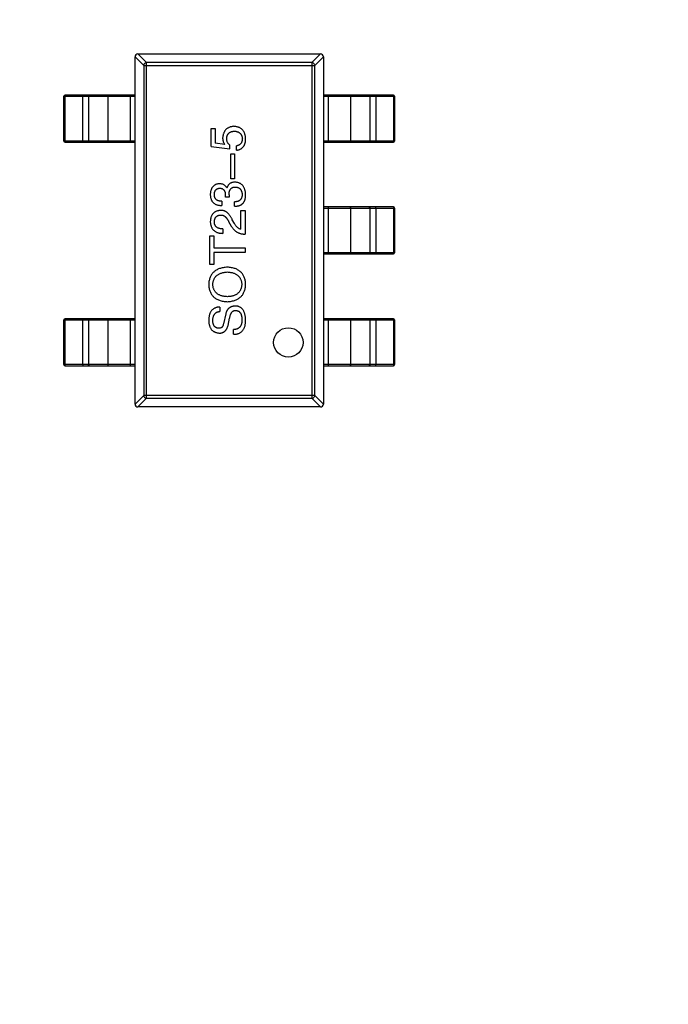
# Model space of a CAD drawing. Header units: inches. Extents: x -39 to 331, y -154 to 45.
# Tile 13 of 120: x 51.59 to 57.1, y -84.02 to -75.66. Entities that reach past the tile are written whole.
import ezdxf

# ---------------------------------------------------------------- set-up
doc = ezdxf.new("R2010")
doc.units = ezdxf.units.IN
doc.header["$LTSCALE"] = 1.21
doc.header["$MEASUREMENT"] = 0
doc.header["$PDMODE"] = 3
doc.header["$PDSIZE"] = 0.3125
doc.layers.get('0').update_dxf_attribs({"linetype": 'CONTINUOUS'})
doc.layers.get('Defpoints').update_dxf_attribs({"linetype": 'CONTINUOUS'})
doc.layers.add('DIM', color=3, linetype='CONTINUOUS')
doc.styles.get("Standard").update_dxf_attribs({"font": 'txt', "width": 0.8})
doc.dimstyles.get("Standard").update_dxf_attribs({"dimtxt": 0.15625, "dimasz": 0.1875, "dimexe": 0.125, "dimexo": 0.0625, "dimgap": 0.09, "dimtad": 0, "dimtih": 1, "dimtoh": 1, "dimzin": 4, "dimdsep": 46, "dimtxsty": 'Standard', "dimblk": '_FILLED', "dimblk1": '_FILLED', "dimblk2": '_FILLED', "dimcen": 0.09, "dimazin": 1, "dimtp": 0.01, "dimtm": 0.01, "dimtfac": 1, "dimtofl": 0, "dimtmove": 0, "dimatfit": 3, "dimldrblk": '_FILLED', "dimfxl": 1, "dimtolj": 1, "dimtzin": 4, "dimarcsym": 0})

# ---------------------------------------------------------------- blocks, each defined once
blk = doc.blocks.new('_FILLED')
at = {"color": 0, "linetype": 'ByBlock'}
blk.add_solid([(0, 0), (-1, 0.1667), (-1, -0.1667)], dxfattribs=at)
blk = doc.blocks.new('*D11')
at = {"layer": 'Defpoints', "color": 0}
for p in [(51.0114, -70.7344), (92.0588, -70.733), (92.0588, -99.9064)]:
    blk.add_point(p, dxfattribs=at)
at = {"layer": 'DIM', "color": 0, "lineweight": -2}
for p, q in [((51.0114, -70.7969), (51.0114, -100.0314)), ((92.0588, -70.7955), (92.0588, -100.0314)), ((52.5114, -99.9064), (68.6451, -99.9064)), ((90.5588, -99.9064), (74.4251, -99.9064))]:
    blk.add_line(p, q, dxfattribs=at)
at = {"layer": 'DIM', "color": 0, "lineweight": -2, "xscale": 1.5, "yscale": 1.5, "zscale": 1.5, "rotation": 180}
blk.add_blockref('_FILLED', (51.0114, -99.9064), dxfattribs=at)
at = {"layer": 'DIM', "color": 0, "lineweight": -2, "xscale": 1.5, "yscale": 1.5, "zscale": 1.5}
blk.add_blockref('_FILLED', (92.0588, -99.9064), dxfattribs=at)
at = {"layer": 'DIM', "color": 0, "insert": (71.5351, -99.9064), "char_height": 2, "attachment_point": 5}
blk.add_mtext('\\A1;41.05', dxfattribs=at)

msp = doc.modelspace()

# ---------------------------------------------------------------- linework, layer by layer
at = {"color": 6, "linetype": 'Continuous'}
for p, q in [((52.6679, -76.0223), (52.594, -75.9485)), ((52.5945, -75.9485), (54.1445, -75.9485)), ((54.145, -75.9485), (54.0711, -76.0223)), ((52.5695, -75.973), (52.6433, -76.0468)), ((52.5695, -78.9235), (52.5695, -75.9735)), ((52.6433, -76.0468), (52.6433, -78.8501)), ((52.6433, -76.0468), (54.0957, -76.0468)), ((52.6679, -78.8747), (52.6679, -76.0223)), ((54.0711, -76.0223), (52.6679, -76.0223)), ((54.0711, -76.0223), (54.0711, -78.8747)), ((54.0957, -76.0468), (54.1695, -75.973)), ((54.0957, -78.8501), (54.0957, -76.0468)), ((54.1695, -75.9735), (54.1695, -78.9235)), ((51.9756, -76.3085), (51.9761, -76.2985)), ((52.5695, -76.2985), (51.9761, -76.2985)), ((52.1255, -76.2985), (52.125, -76.3085)), ((52.5305, -76.6985), (52.5305, -76.2985)), ((54.7629, -76.2985), (54.1695, -76.2985)), ((54.2085, -76.2985), (54.2085, -76.6985)), ((54.614, -76.3085), (54.6134, -76.2985)), ((54.7629, -76.2985), (54.7634, -76.3085)), ((51.9661, -76.6885), (51.9661, -76.3085)), ((51.9661, -76.3085), (52.5695, -76.3085)), ((51.9756, -76.6885), (51.9756, -76.3085)), ((52.125, -76.6885), (52.125, -76.3085)), ((52.1738, -76.3085), (52.1738, -76.6885)), ((52.3379, -76.3085), (52.3379, -76.6885)), ((54.1695, -76.3085), (54.7729, -76.3085)), ((54.4011, -76.6885), (54.4011, -76.3085)), ((54.5652, -76.6885), (54.5652, -76.3085)), ((54.614, -76.3085), (54.614, -76.6885)), ((54.7634, -76.3085), (54.7634, -76.6885)), ((54.7729, -76.3085), (54.7729, -76.6885)), ((53.2151, -76.7342), (53.2151, -76.5817)), ((53.2151, -76.5817), (53.2511, -76.5817)), ((53.2511, -76.5817), (53.2511, -76.7063)), ((52.5695, -76.6885), (51.9661, -76.6885)), ((51.9761, -76.6985), (51.9756, -76.6885)), ((51.9761, -76.6985), (52.5695, -76.6985)), ((52.125, -76.6885), (52.1255, -76.6985)), ((53.3315, -76.7178), (53.2511, -76.7063)), ((53.3741, -76.7555), (53.3757, -76.7244)), ((54.7729, -76.6885), (54.1695, -76.6885)), ((54.1695, -76.6985), (54.7629, -76.6985)), ((54.6134, -76.6985), (54.614, -76.6885)), ((54.7634, -76.6885), (54.7629, -76.6985)), ((53.2151, -76.7342), (53.3741, -76.7555)), ((53.3823, -77.0085), (53.3823, -76.797)), ((53.3823, -76.797), (53.4134, -76.797)), ((53.4134, -76.797), (53.4134, -77.0085)), ((53.4298, -76.767), (53.4298, -76.7293)), ((53.4134, -77.0085), (53.3823, -77.0085)), ((53.3479, -77.0876), (53.3495, -77.0876)), ((53.3052, -77.2007), (53.3052, -77.2368)), ((53.3364, -77.1646), (53.3364, -77.1449)), ((53.3675, -77.1646), (53.3364, -77.1646)), ((53.3675, -77.1466), (53.3675, -77.1646)), ((53.4134, -77.2433), (53.4134, -77.2056)), ((53.4692, -77.4388), (53.4692, -77.2781)), ((53.4692, -77.2781), (53.5036, -77.2781)), ((53.5036, -77.2781), (53.5036, -77.4797)), ((54.7629, -77.2485), (54.1695, -77.2485)), ((54.1695, -77.2585), (54.7729, -77.2585)), ((54.2085, -77.2485), (54.2085, -77.6485)), ((54.4011, -77.6385), (54.4011, -77.2585)), ((54.5652, -77.6385), (54.5652, -77.2585)), ((54.614, -77.2585), (54.6134, -77.2485)), ((54.614, -77.2585), (54.614, -77.6385)), ((54.7629, -77.2485), (54.7634, -77.2585)), ((54.7634, -77.2585), (54.7634, -77.6385)), ((54.7729, -77.2585), (54.7729, -77.6385)), ((53.3643, -77.3715), (53.3872, -77.4109)), ((53.4134, -77.3896), (53.3954, -77.3584)), ((53.3151, -77.4355), (53.3151, -77.4732)), ((53.2036, -77.7372), (53.2036, -77.4946)), ((53.2036, -77.4946), (53.238, -77.4946)), ((53.238, -77.4946), (53.238, -77.5963)), ((53.238, -77.5963), (53.5036, -77.5963)), ((53.238, -77.6356), (53.238, -77.7372)), ((53.5036, -77.6356), (53.238, -77.6356)), ((53.5036, -77.5963), (53.5036, -77.6356)), ((54.7729, -77.6385), (54.1695, -77.6385)), ((54.6134, -77.6485), (54.614, -77.6385)), ((54.7634, -77.6385), (54.7629, -77.6485)), ((54.1695, -77.6485), (54.7629, -77.6485)), ((53.238, -77.7372), (53.2036, -77.7372)), ((53.2905, -78.0992), (53.2905, -78.1369)), ((51.9661, -78.5885), (51.9661, -78.2085)), ((51.9661, -78.2085), (52.5695, -78.2085)), ((51.9756, -78.2085), (51.9761, -78.1985)), ((51.9756, -78.5885), (51.9756, -78.2085)), ((52.5695, -78.1985), (51.9761, -78.1985)), ((52.1255, -78.1985), (52.125, -78.2085)), ((52.125, -78.5885), (52.125, -78.2085)), ((52.1738, -78.2085), (52.1738, -78.5885)), ((52.3379, -78.2085), (52.3379, -78.5885)), ((52.5305, -78.5985), (52.5305, -78.1985)), ((53.3397, -78.1582), (53.32, -78.2434)), ((53.3593, -78.2565), (53.3725, -78.1943)), ((54.7629, -78.1985), (54.1695, -78.1985)), ((54.1695, -78.2085), (54.7729, -78.2085)), ((54.2085, -78.1985), (54.2085, -78.5985)), ((54.4011, -78.5885), (54.4011, -78.2085)), ((54.5652, -78.5885), (54.5652, -78.2085)), ((54.614, -78.2085), (54.6134, -78.1985)), ((54.614, -78.2085), (54.614, -78.5885)), ((54.7629, -78.1985), (54.7634, -78.2085)), ((54.7634, -78.2085), (54.7634, -78.5885)), ((54.7729, -78.2085), (54.7729, -78.5885)), ((53.4069, -78.3303), (53.4069, -78.291)), ((52.5695, -78.5885), (51.9661, -78.5885)), ((51.9761, -78.5985), (51.9756, -78.5885)), ((51.9761, -78.5985), (52.5695, -78.5985)), ((52.125, -78.5885), (52.1255, -78.5985)), ((54.7729, -78.5885), (54.1695, -78.5885)), ((54.1695, -78.5985), (54.7629, -78.5985)), ((54.6134, -78.5985), (54.614, -78.5885)), ((54.7634, -78.5885), (54.7629, -78.5985)), ((52.6433, -78.8501), (52.5695, -78.9239)), ((52.594, -78.9485), (52.6679, -78.8747)), ((54.0957, -78.8501), (52.6433, -78.8501)), ((52.6679, -78.8747), (54.0711, -78.8747)), ((54.0711, -78.8747), (54.145, -78.9485)), ((54.1695, -78.9239), (54.0957, -78.8501)), ((54.1445, -78.9485), (52.5945, -78.9485))]:
    msp.add_line(p, q, dxfattribs=at)
msp.add_circle((53.8711, -78.4001), 0.125, dxfattribs=at)
for centre, radius, start, end in [((52.5945, -75.9735), 0.025, 90, 180), ((54.1445, -75.9735), 0.025, 0, 90), ((51.9761, -76.3085), 0.01, 90, 180), ((54.7629, -76.3085), 0.01, 0, 90), ((51.9761, -76.6885), 0.01, 180, 270), ((54.7629, -76.6885), 0.01, 270, 0), ((54.7629, -77.2585), 0.01, 0, 90), ((54.7629, -77.6385), 0.01, 270, 0), ((51.9761, -78.2085), 0.01, 90, 180), ((54.7629, -78.2085), 0.01, 0, 90), ((51.9761, -78.5885), 0.01, 180, 270), ((54.7629, -78.5885), 0.01, 270, 0), ((52.5945, -78.9235), 0.025, 180, 270), ((54.1445, -78.9235), 0.025, 270, 0)]:
    msp.add_arc(centre, radius, start, end, dxfattribs=at)
for points, knots in [([(52.6679, -76.0223), (52.6647, -76.0224), (52.6584, -76.0239), (52.6504, -76.0294), (52.6449, -76.0374), (52.6434, -76.0437), (52.6433, -76.0468)], [0, 0, 0, 0, 0.248875, 0.5, 0.751125, 1, 1, 1, 1]), ([(54.0957, -76.0468), (54.0956, -76.0437), (54.0941, -76.0374), (54.0886, -76.0294), (54.0806, -76.0239), (54.0743, -76.0224), (54.0711, -76.0223)], [0, 0, 0, 0, 0.248875, 0.5, 0.751125, 1, 1, 1, 1]), ([(52.1738, -76.3085), (52.1738, -76.3072), (52.1743, -76.3046), (52.1764, -76.3013), (52.1795, -76.299), (52.182, -76.2985), (52.1832, -76.2985)], [0, 0, 0, 0, 0.257168, 0.51015, 0.757191, 1, 1, 1, 1]), ([(52.3473, -76.2985), (52.3461, -76.2985), (52.3436, -76.299), (52.3404, -76.3013), (52.3384, -76.3046), (52.3379, -76.3072), (52.3379, -76.3085)], [0, 0, 0, 0, 0.242809, 0.48985, 0.742832, 1, 1, 1, 1]), ([(54.4011, -76.3085), (54.4011, -76.3072), (54.4006, -76.3046), (54.3986, -76.3013), (54.3954, -76.299), (54.3929, -76.2985), (54.3917, -76.2985)], [0, 0, 0, 0, 0.257168, 0.51015, 0.757191, 1, 1, 1, 1]), ([(54.5558, -76.2985), (54.557, -76.2985), (54.5595, -76.299), (54.5626, -76.3013), (54.5647, -76.3046), (54.5652, -76.3072), (54.5652, -76.3085)], [0, 0, 0, 0, 0.242809, 0.48985, 0.742832, 1, 1, 1, 1]), ([(53.4085, -76.5637), (53.405, -76.564), (53.3981, -76.5647), (53.3881, -76.5665), (53.3788, -76.569), (53.37, -76.5721), (53.3619, -76.576), (53.3544, -76.5804), (53.3475, -76.5856), (53.3412, -76.5915), (53.3355, -76.598), (53.3304, -76.6052), (53.3261, -76.6131), (53.3222, -76.6216), (53.3191, -76.6308), (53.3166, -76.6406), (53.3146, -76.6511), (53.3138, -76.6583), (53.3134, -76.6621)], [0, 0, 0, 0, 0.070056, 0.136784, 0.200181, 0.261459, 0.320361, 0.377607, 0.434201, 0.490556, 0.547297, 0.604711, 0.66384, 0.725285, 0.788826, 0.855809, 0.925831, 1, 1, 1, 1]), ([(53.3479, -76.6686), (53.3481, -76.6662), (53.3484, -76.6614), (53.3495, -76.6545), (53.351, -76.648), (53.3531, -76.642), (53.3556, -76.6364), (53.3585, -76.6312), (53.3619, -76.6265), (53.3658, -76.6222), (53.3702, -76.6184), (53.375, -76.6151), (53.3803, -76.6122), (53.386, -76.6098), (53.3922, -76.6078), (53.3989, -76.6063), (53.406, -76.6052), (53.4109, -76.6049), (53.4134, -76.6047)], [0, 0, 0, 0, 0.071832, 0.140066, 0.204455, 0.266341, 0.32589, 0.383089, 0.439379, 0.495454, 0.551183, 0.608094, 0.666555, 0.726952, 0.789772, 0.856464, 0.926451, 1, 1, 1, 1]), ([(53.5085, -76.6719), (53.5084, -76.6678), (53.5081, -76.6598), (53.5067, -76.6482), (53.5047, -76.6373), (53.5018, -76.6271), (53.4983, -76.6177), (53.4939, -76.609), (53.4887, -76.6011), (53.4829, -76.5939), (53.4762, -76.5875), (53.4687, -76.5818), (53.4605, -76.5769), (53.4516, -76.5727), (53.4419, -76.5694), (53.4314, -76.5666), (53.4202, -76.5648), (53.4125, -76.5641), (53.4085, -76.5637)], [0, 0, 0, 0, 0.074337, 0.144658, 0.211298, 0.274399, 0.334717, 0.392948, 0.449757, 0.505394, 0.56075, 0.616858, 0.674126, 0.733366, 0.795021, 0.859694, 0.927941, 1, 1, 1, 1]), ([(53.4134, -76.6047), (53.416, -76.6049), (53.4209, -76.6054), (53.428, -76.6066), (53.4347, -76.6082), (53.4409, -76.6102), (53.4467, -76.6126), (53.4521, -76.6154), (53.457, -76.6186), (53.4615, -76.6222), (53.4654, -76.6263), (53.469, -76.6306), (53.4721, -76.6354), (53.4747, -76.6407), (53.4769, -76.6463), (53.4786, -76.6523), (53.4799, -76.6587), (53.4804, -76.6631), (53.4807, -76.6654)], [0, 0, 0, 0, 0.076076, 0.147929, 0.216494, 0.28139, 0.343555, 0.403665, 0.461756, 0.518574, 0.57465, 0.630617, 0.687539, 0.745203, 0.805007, 0.867454, 0.932274, 1, 1, 1, 1]), ([(52.1832, -76.6985), (52.182, -76.6985), (52.1795, -76.6979), (52.1764, -76.6957), (52.1743, -76.6924), (52.1738, -76.6898), (52.1738, -76.6885)], [0, 0, 0, 0, 0.242809, 0.48985, 0.742832, 1, 1, 1, 1]), ([(52.3379, -76.6885), (52.3379, -76.6898), (52.3384, -76.6924), (52.3404, -76.6957), (52.3436, -76.6979), (52.3461, -76.6985), (52.3473, -76.6985)], [0, 0, 0, 0, 0.257168, 0.51015, 0.757191, 1, 1, 1, 1]), ([(53.3134, -76.6621), (53.3135, -76.6646), (53.3136, -76.6697), (53.3145, -76.6772), (53.3159, -76.6845), (53.3178, -76.6916), (53.3204, -76.6985), (53.3235, -76.7052), (53.3271, -76.7117), (53.33, -76.7157), (53.3315, -76.7178)], [0, 0, 0, 0, 0.129488, 0.255609, 0.38009, 0.502685, 0.625504, 0.749031, 0.873124, 1, 1, 1, 1]), ([(53.3757, -76.7244), (53.3735, -76.7226), (53.3691, -76.7191), (53.3635, -76.713), (53.3586, -76.7067), (53.3547, -76.6998), (53.3516, -76.6926), (53.3495, -76.685), (53.3481, -76.6769), (53.3479, -76.6714), (53.3479, -76.6686)], [0, 0, 0, 0, 0.132471, 0.259199, 0.382453, 0.502638, 0.622849, 0.744865, 0.870389, 1, 1, 1, 1]), ([(53.4807, -76.6654), (53.4806, -76.6677), (53.4806, -76.6722), (53.4799, -76.6788), (53.479, -76.685), (53.4776, -76.6908), (53.4758, -76.6962), (53.4736, -76.7012), (53.471, -76.7059), (53.4681, -76.7101), (53.4646, -76.7139), (53.4608, -76.7173), (53.4566, -76.7203), (53.452, -76.723), (53.447, -76.7251), (53.4417, -76.727), (53.4359, -76.7284), (53.4319, -76.729), (53.4298, -76.7293)], [0, 0, 0, 0, 0.076648, 0.148913, 0.217705, 0.28283, 0.345406, 0.405074, 0.462929, 0.519315, 0.57498, 0.630645, 0.68742, 0.745021, 0.804689, 0.866635, 0.93176, 1, 1, 1, 1]), ([(53.4298, -76.767), (53.433, -76.7666), (53.439, -76.7658), (53.4478, -76.7639), (53.456, -76.7613), (53.4636, -76.7581), (53.4707, -76.7544), (53.477, -76.7498), (53.483, -76.7449), (53.4881, -76.7391), (53.4928, -76.7329), (53.4968, -76.726), (53.5003, -76.7185), (53.5031, -76.7103), (53.5054, -76.7016), (53.5071, -76.6922), (53.5082, -76.6823), (53.5084, -76.6754), (53.5085, -76.6719)], [0, 0, 0, 0, 0.068545, 0.133544, 0.19542, 0.255245, 0.312812, 0.36916, 0.424791, 0.480307, 0.536971, 0.594633, 0.654367, 0.716937, 0.782022, 0.850991, 0.92325, 1, 1, 1, 1]), ([(54.3917, -76.6985), (54.3929, -76.6985), (54.3954, -76.6979), (54.3986, -76.6957), (54.4006, -76.6924), (54.4011, -76.6898), (54.4011, -76.6885)], [0, 0, 0, 0, 0.242809, 0.48985, 0.742832, 1, 1, 1, 1]), ([(54.5652, -76.6885), (54.5652, -76.6898), (54.5647, -76.6924), (54.5626, -76.6957), (54.5595, -76.6979), (54.557, -76.6985), (54.5558, -76.6985)], [0, 0, 0, 0, 0.257168, 0.51015, 0.757191, 1, 1, 1, 1]), ([(53.2856, -77.0515), (53.2826, -77.0518), (53.2768, -77.0522), (53.2683, -77.0539), (53.2604, -77.056), (53.2531, -77.0588), (53.2463, -77.0623), (53.2401, -77.0664), (53.2344, -77.0711), (53.2293, -77.0765), (53.2247, -77.0824), (53.2208, -77.0891), (53.2173, -77.0963), (53.2145, -77.1042), (53.212, -77.1127), (53.2104, -77.1218), (53.209, -77.1315), (53.2087, -77.1382), (53.2085, -77.1417)], [0, 0, 0, 0, 0.067521, 0.132139, 0.193339, 0.252064, 0.309083, 0.364848, 0.420021, 0.475612, 0.532002, 0.589602, 0.649896, 0.712634, 0.778603, 0.848416, 0.922155, 1, 1, 1, 1]), ([(53.3479, -77.0876), (53.3464, -77.0847), (53.3436, -77.0791), (53.3381, -77.0717), (53.3316, -77.0654), (53.3242, -77.0602), (53.3158, -77.0563), (53.3065, -77.0535), (53.2963, -77.0518), (53.2892, -77.0516), (53.2856, -77.0515)], [0, 0, 0, 0, 0.125227, 0.244792, 0.361427, 0.478215, 0.59667, 0.722058, 0.856314, 1, 1, 1, 1]), ([(53.4167, -77.0384), (53.4146, -77.0384), (53.4104, -77.0385), (53.4043, -77.0391), (53.3984, -77.04), (53.3929, -77.0414), (53.3876, -77.0431), (53.3827, -77.0452), (53.378, -77.0477), (53.3736, -77.0506), (53.3696, -77.0539), (53.3658, -77.0576), (53.3624, -77.0616), (53.3591, -77.0661), (53.3563, -77.0709), (53.3536, -77.0761), (53.3514, -77.0817), (53.3502, -77.0856), (53.3495, -77.0876)], [0, 0, 0, 0, 0.071215, 0.138707, 0.20396, 0.266995, 0.327734, 0.387609, 0.445602, 0.503345, 0.561136, 0.618597, 0.677672, 0.738255, 0.799989, 0.863961, 0.930555, 1, 1, 1, 1]), ([(53.5085, -77.1449), (53.5083, -77.1408), (53.508, -77.1328), (53.5066, -77.1212), (53.5044, -77.1104), (53.5017, -77.1003), (53.4984, -77.0909), (53.4942, -77.0824), (53.4895, -77.0745), (53.4841, -77.0674), (53.478, -77.0611), (53.4712, -77.0555), (53.4637, -77.0507), (53.4556, -77.0467), (53.4468, -77.0434), (53.4374, -77.041), (53.4273, -77.0392), (53.4203, -77.0387), (53.4167, -77.0384)], [0, 0, 0, 0, 0.078078, 0.151942, 0.221594, 0.28726, 0.350176, 0.409768, 0.467648, 0.523784, 0.578904, 0.634014, 0.689819, 0.746826, 0.805875, 0.867063, 0.931764, 1, 1, 1, 1]), ([(53.2085, -77.1417), (53.2086, -77.1454), (53.2089, -77.1528), (53.2103, -77.1634), (53.2122, -77.1734), (53.215, -77.1826), (53.2185, -77.1911), (53.2227, -77.1989), (53.2277, -77.206), (53.2334, -77.2123), (53.2398, -77.2179), (53.2471, -77.2228), (53.255, -77.2269), (53.2636, -77.2304), (53.273, -77.2331), (53.2831, -77.2351), (53.2939, -77.2364), (53.3014, -77.2366), (53.3052, -77.2368)], [0, 0, 0, 0, 0.073232, 0.142595, 0.207997, 0.270074, 0.329156, 0.386529, 0.441846, 0.496976, 0.551877, 0.607941, 0.665637, 0.725446, 0.788542, 0.855101, 0.925196, 1, 1, 1, 1]), ([(53.2429, -77.1433), (53.243, -77.1412), (53.2432, -77.1372), (53.244, -77.1314), (53.245, -77.126), (53.2463, -77.1209), (53.248, -77.1162), (53.2501, -77.1119), (53.2524, -77.1079), (53.2552, -77.1043), (53.2582, -77.1011), (53.2616, -77.0983), (53.2653, -77.0958), (53.2694, -77.0937), (53.2738, -77.092), (53.2785, -77.0907), (53.2836, -77.0897), (53.2871, -77.0894), (53.2889, -77.0892)], [0, 0, 0, 0, 0.078051, 0.151197, 0.220412, 0.286742, 0.34933, 0.409464, 0.467368, 0.52298, 0.578639, 0.633998, 0.690142, 0.746855, 0.805868, 0.867776, 0.932345, 1, 1, 1, 1]), ([(53.2889, -77.0892), (53.2907, -77.0893), (53.2943, -77.0895), (53.2996, -77.0903), (53.3045, -77.0915), (53.309, -77.0932), (53.3132, -77.0952), (53.3171, -77.0978), (53.3206, -77.1006), (53.3238, -77.1039), (53.3266, -77.1077), (53.329, -77.1118), (53.3312, -77.1163), (53.3329, -77.1212), (53.3343, -77.1266), (53.3354, -77.1323), (53.3361, -77.1385), (53.3363, -77.1428), (53.3364, -77.1449)], [0, 0, 0, 0, 0.067741, 0.131599, 0.192143, 0.249977, 0.306453, 0.361639, 0.416449, 0.471489, 0.527582, 0.584873, 0.644974, 0.70814, 0.77492, 0.845909, 0.920585, 1, 1, 1, 1]), ([(53.3675, -77.1466), (53.3676, -77.1439), (53.3676, -77.1386), (53.3683, -77.131), (53.3693, -77.1239), (53.3708, -77.1173), (53.3727, -77.1112), (53.375, -77.1056), (53.3778, -77.1007), (53.381, -77.0962), (53.3846, -77.0922), (53.3886, -77.0888), (53.3931, -77.0858), (53.398, -77.0834), (53.4033, -77.0816), (53.409, -77.0803), (53.4152, -77.0795), (53.4194, -77.0794), (53.4216, -77.0794)], [0, 0, 0, 0, 0.082495, 0.159728, 0.232496, 0.300725, 0.365163, 0.425859, 0.483728, 0.538892, 0.592921, 0.646195, 0.699968, 0.754746, 0.811387, 0.870806, 0.933482, 1, 1, 1, 1]), ([(53.4216, -77.0794), (53.4238, -77.0795), (53.4281, -77.0799), (53.4343, -77.081), (53.4401, -77.0825), (53.4455, -77.0845), (53.4505, -77.0869), (53.4551, -77.0897), (53.4593, -77.0932), (53.4632, -77.0969), (53.4665, -77.1012), (53.4695, -77.1059), (53.4722, -77.111), (53.4743, -77.1167), (53.4761, -77.1227), (53.4775, -77.1292), (53.4785, -77.1361), (53.4788, -77.1409), (53.479, -77.1433)], [0, 0, 0, 0, 0.068514, 0.133941, 0.195994, 0.255362, 0.312994, 0.369441, 0.424687, 0.480522, 0.537148, 0.594801, 0.654411, 0.716817, 0.781981, 0.850498, 0.923306, 1, 1, 1, 1]), ([(53.3052, -77.2007), (53.3027, -77.2006), (53.2979, -77.2004), (53.2908, -77.1995), (53.2842, -77.1983), (53.2781, -77.1966), (53.2724, -77.1945), (53.2673, -77.1919), (53.2626, -77.189), (53.2585, -77.1856), (53.2547, -77.1818), (53.2516, -77.1775), (53.2489, -77.1729), (53.2467, -77.1678), (53.245, -77.1622), (53.2438, -77.1563), (53.2431, -77.1499), (53.243, -77.1456), (53.2429, -77.1433)], [0, 0, 0, 0, 0.078134, 0.15164, 0.221358, 0.286689, 0.348614, 0.407697, 0.464247, 0.520153, 0.574432, 0.629291, 0.684538, 0.742032, 0.801329, 0.863637, 0.930123, 1, 1, 1, 1]), ([(53.479, -77.1433), (53.479, -77.1458), (53.4789, -77.1505), (53.4781, -77.1574), (53.4768, -77.1639), (53.475, -77.1699), (53.4728, -77.1755), (53.4699, -77.1805), (53.4665, -77.1851), (53.4627, -77.1893), (53.4583, -77.193), (53.4534, -77.1962), (53.448, -77.199), (53.4421, -77.2012), (53.4356, -77.2031), (53.4287, -77.2044), (53.4212, -77.2053), (53.4161, -77.2055), (53.4134, -77.2056)], [0, 0, 0, 0, 0.071272, 0.13882, 0.201858, 0.262757, 0.320043, 0.376709, 0.431462, 0.486034, 0.541209, 0.597703, 0.65589, 0.717768, 0.782056, 0.850407, 0.92277, 1, 1, 1, 1]), ([(53.4134, -77.2433), (53.4161, -77.2432), (53.4213, -77.243), (53.429, -77.2424), (53.4363, -77.2413), (53.4433, -77.24), (53.4499, -77.2383), (53.4561, -77.2364), (53.462, -77.2341), (53.4675, -77.2315), (53.4727, -77.2286), (53.4775, -77.2254), (53.482, -77.2218), (53.486, -77.2179), (53.4898, -77.2137), (53.4931, -77.2091), (53.4962, -77.2042), (53.4979, -77.2008), (53.4987, -77.199)], [0, 0, 0, 0, 0.078937, 0.154495, 0.226898, 0.296844, 0.363348, 0.427781, 0.48946, 0.549586, 0.607902, 0.664733, 0.720805, 0.776157, 0.831175, 0.886736, 0.943094, 1, 1, 1, 1]), ([(53.4987, -77.199), (53.4995, -77.1973), (53.5011, -77.1938), (53.5031, -77.1882), (53.5048, -77.1821), (53.5061, -77.1756), (53.5072, -77.1686), (53.508, -77.1611), (53.5084, -77.1532), (53.5085, -77.1477), (53.5085, -77.1449)], [0, 0, 0, 0, 0.101955, 0.208983, 0.322698, 0.44339, 0.570851, 0.70629, 0.84885, 1, 1, 1, 1]), ([(53.297, -77.2781), (53.2937, -77.2784), (53.2871, -77.2789), (53.2775, -77.2805), (53.2685, -77.2827), (53.2602, -77.2856), (53.2525, -77.2892), (53.2453, -77.2934), (53.2389, -77.2983), (53.233, -77.3038), (53.2278, -77.31), (53.2231, -77.3169), (53.2191, -77.3244), (53.2157, -77.3326), (53.213, -77.3414), (53.2108, -77.3509), (53.2093, -77.361), (53.2088, -77.368), (53.2085, -77.3715)], [0, 0, 0, 0, 0.070688, 0.137741, 0.201612, 0.262778, 0.321223, 0.378455, 0.434411, 0.490146, 0.546362, 0.603392, 0.662208, 0.723401, 0.787372, 0.85442, 0.925153, 1, 1, 1, 1]), ([(53.3954, -77.3584), (53.3938, -77.355), (53.3908, -77.3484), (53.3858, -77.339), (53.3806, -77.3302), (53.3753, -77.3221), (53.3698, -77.3147), (53.3641, -77.3079), (53.3582, -77.3019), (53.3521, -77.2966), (53.3459, -77.2918), (53.3394, -77.2878), (53.3328, -77.2845), (53.326, -77.2817), (53.319, -77.2798), (53.3118, -77.2785), (53.3045, -77.2779), (53.2995, -77.278), (53.297, -77.2781)], [0, 0, 0, 0, 0.082731, 0.161257, 0.236138, 0.307554, 0.375712, 0.440848, 0.502916, 0.562567, 0.619798, 0.675716, 0.73039, 0.78386, 0.837315, 0.890547, 0.944917, 1, 1, 1, 1]), ([(54.4011, -77.2585), (54.4011, -77.2572), (54.4006, -77.2546), (54.3986, -77.2513), (54.3954, -77.249), (54.3929, -77.2485), (54.3917, -77.2485)], [0, 0, 0, 0, 0.257168, 0.51015, 0.757191, 1, 1, 1, 1]), ([(54.5558, -77.2485), (54.557, -77.2485), (54.5595, -77.249), (54.5626, -77.2513), (54.5647, -77.2546), (54.5652, -77.2572), (54.5652, -77.2585)], [0, 0, 0, 0, 0.242809, 0.48985, 0.742832, 1, 1, 1, 1]), ([(53.2085, -77.3715), (53.2087, -77.3756), (53.2091, -77.3834), (53.2107, -77.3948), (53.213, -77.4055), (53.2162, -77.4153), (53.2202, -77.4244), (53.2249, -77.4327), (53.2303, -77.4403), (53.2367, -77.4471), (53.2438, -77.4531), (53.2517, -77.4583), (53.2603, -77.4628), (53.2698, -77.4664), (53.28, -77.4693), (53.291, -77.4714), (53.3028, -77.4727), (53.3109, -77.473), (53.3151, -77.4732)], [0, 0, 0, 0, 0.07282, 0.141057, 0.2062, 0.267672, 0.326735, 0.383519, 0.439188, 0.494454, 0.549628, 0.605958, 0.66397, 0.72402, 0.787502, 0.854127, 0.925065, 1, 1, 1, 1]), ([(53.2429, -77.3765), (53.2431, -77.3742), (53.2433, -77.3698), (53.244, -77.3634), (53.2452, -77.3575), (53.2467, -77.3519), (53.2487, -77.3468), (53.251, -77.342), (53.2537, -77.3377), (53.2568, -77.3337), (53.2603, -77.3303), (53.2642, -77.3272), (53.2684, -77.3245), (53.2731, -77.3222), (53.2781, -77.3205), (53.2835, -77.319), (53.2893, -77.318), (53.2934, -77.3176), (53.2954, -77.3174)], [0, 0, 0, 0, 0.076112, 0.148436, 0.216883, 0.281466, 0.34298, 0.402356, 0.459881, 0.51546, 0.571111, 0.62658, 0.683162, 0.741007, 0.801404, 0.863825, 0.930544, 1, 1, 1, 1]), ([(53.3151, -77.4355), (53.3122, -77.4354), (53.3065, -77.4352), (53.2983, -77.4343), (53.2907, -77.4331), (53.2836, -77.4313), (53.2771, -77.4291), (53.2712, -77.4266), (53.2658, -77.4235), (53.261, -77.42), (53.2567, -77.4161), (53.253, -77.4117), (53.2499, -77.4069), (53.2473, -77.4017), (53.2454, -77.396), (53.244, -77.3899), (53.2431, -77.3833), (53.243, -77.3788), (53.2429, -77.3765)], [0, 0, 0, 0, 0.082594, 0.15978, 0.232961, 0.301462, 0.365595, 0.426678, 0.484662, 0.540809, 0.595146, 0.648401, 0.702272, 0.757102, 0.813447, 0.872233, 0.934055, 1, 1, 1, 1]), ([(53.2954, -77.3174), (53.297, -77.3174), (53.3002, -77.3172), (53.3051, -77.3175), (53.3098, -77.3183), (53.3145, -77.3195), (53.3191, -77.3213), (53.3236, -77.3235), (53.328, -77.3261), (53.3324, -77.3294), (53.3367, -77.3329), (53.3409, -77.3371), (53.3449, -77.3417), (53.349, -77.3467), (53.3529, -77.3522), (53.3569, -77.3582), (53.3607, -77.3647), (53.363, -77.3692), (53.3643, -77.3715)], [0, 0, 0, 0, 0.052237, 0.103888, 0.155485, 0.207395, 0.259864, 0.31356, 0.369176, 0.4266, 0.486836, 0.550048, 0.61567, 0.685271, 0.75824, 0.834614, 0.915635, 1, 1, 1, 1]), ([(53.4692, -77.4388), (53.4666, -77.4382), (53.4613, -77.4372), (53.4538, -77.4339), (53.4465, -77.4296), (53.4394, -77.424), (53.4325, -77.4172), (53.4258, -77.4091), (53.4194, -77.3998), (53.4155, -77.3931), (53.4134, -77.3896)], [0, 0, 0, 0, 0.103034, 0.208166, 0.318255, 0.434664, 0.559728, 0.695394, 0.841708, 1, 1, 1, 1]), ([(53.3872, -77.4109), (53.3887, -77.4136), (53.3917, -77.419), (53.3968, -77.4266), (53.4022, -77.4338), (53.4079, -77.4404), (53.414, -77.4466), (53.4204, -77.4521), (53.4271, -77.4572), (53.4343, -77.4618), (53.4418, -77.4659), (53.4496, -77.4694), (53.4577, -77.4725), (53.4663, -77.4749), (53.4751, -77.4769), (53.4843, -77.4784), (53.4938, -77.4794), (53.5003, -77.4796), (53.5036, -77.4797)], [0, 0, 0, 0, 0.065828, 0.130094, 0.192451, 0.254037, 0.313974, 0.373757, 0.433048, 0.492243, 0.551902, 0.611758, 0.672678, 0.734814, 0.798569, 0.863693, 0.930488, 1, 1, 1, 1]), ([(54.3917, -77.6485), (54.3929, -77.6485), (54.3954, -77.6479), (54.3986, -77.6457), (54.4006, -77.6424), (54.4011, -77.6398), (54.4011, -77.6385)], [0, 0, 0, 0, 0.242809, 0.48985, 0.742832, 1, 1, 1, 1]), ([(54.5652, -77.6385), (54.5652, -77.6398), (54.5647, -77.6424), (54.5626, -77.6457), (54.5595, -77.6479), (54.557, -77.6485), (54.5558, -77.6485)], [0, 0, 0, 0, 0.257168, 0.51015, 0.757191, 1, 1, 1, 1]), ([(53.3544, -77.7604), (53.3482, -77.7609), (53.3361, -77.7618), (53.3185, -77.7646), (53.3021, -77.7682), (53.2869, -77.7729), (53.2728, -77.7785), (53.2599, -77.7852), (53.2481, -77.7929), (53.2375, -77.8015), (53.2281, -77.8112), (53.2198, -77.8219), (53.2128, -77.8335), (53.2069, -77.8462), (53.2022, -77.8598), (53.1987, -77.8744), (53.1963, -77.89), (53.1957, -77.9008), (53.1954, -77.9063)], [0, 0, 0, 0, 0.077567, 0.150676, 0.219857, 0.285465, 0.347921, 0.407823, 0.465422, 0.52175, 0.577087, 0.632521, 0.688224, 0.745558, 0.804966, 0.866649, 0.931596, 1, 1, 1, 1]), ([(53.2298, -77.9063), (53.2302, -77.9023), (53.2309, -77.8945), (53.2331, -77.8833), (53.236, -77.8727), (53.2399, -77.8628), (53.2446, -77.8537), (53.2503, -77.8453), (53.2568, -77.8376), (53.2642, -77.8307), (53.2724, -77.8244), (53.2816, -77.819), (53.2916, -77.8142), (53.3025, -77.8101), (53.3143, -77.8069), (53.3269, -77.8043), (53.3403, -77.8023), (53.3496, -77.8017), (53.3544, -77.8014)], [0, 0, 0, 0, 0.066185, 0.128757, 0.188826, 0.247016, 0.303201, 0.358331, 0.413554, 0.469092, 0.525618, 0.584057, 0.64487, 0.708721, 0.775674, 0.846303, 0.920903, 1, 1, 1, 1]), ([(53.5085, -77.9063), (53.5082, -77.9008), (53.5077, -77.89), (53.5053, -77.8744), (53.5019, -77.8598), (53.4973, -77.8462), (53.4916, -77.8335), (53.4848, -77.8219), (53.4768, -77.8112), (53.4677, -77.8016), (53.4574, -77.7929), (53.446, -77.7852), (53.4335, -77.7785), (53.4199, -77.7729), (53.4051, -77.7682), (53.3892, -77.7646), (53.3722, -77.7618), (53.3605, -77.7609), (53.3544, -77.7604)], [0, 0, 0, 0, 0.069543, 0.135551, 0.198218, 0.258467, 0.316451, 0.372703, 0.428457, 0.483848, 0.539952, 0.597251, 0.656588, 0.718448, 0.783219, 0.851581, 0.92366, 1, 1, 1, 1]), ([(53.3544, -77.8014), (53.3591, -77.8017), (53.3681, -77.8023), (53.3812, -77.8043), (53.3935, -77.8069), (53.4049, -77.8101), (53.4155, -77.8142), (53.4252, -77.819), (53.4342, -77.8244), (53.4422, -77.8307), (53.4494, -77.8376), (53.4557, -77.8453), (53.4612, -77.8537), (53.466, -77.8628), (53.4697, -77.8727), (53.4726, -77.8833), (53.4748, -77.8945), (53.4754, -77.9023), (53.4757, -77.9063)], [0, 0, 0, 0, 0.077942, 0.152007, 0.221727, 0.288073, 0.351, 0.411526, 0.469701, 0.526016, 0.581668, 0.637084, 0.692684, 0.749573, 0.808409, 0.869306, 0.932836, 1, 1, 1, 1]), ([(53.1954, -77.9063), (53.1957, -77.9119), (53.1962, -77.9229), (53.1984, -77.9388), (53.2017, -77.9538), (53.2063, -77.9677), (53.2121, -77.9805), (53.2191, -77.9924), (53.2272, -78.0033), (53.2367, -78.0131), (53.2473, -78.0218), (53.2591, -78.0295), (53.272, -78.0362), (53.2863, -78.0418), (53.3016, -78.0464), (53.3182, -78.0499), (53.3359, -78.0526), (53.3481, -78.0534), (53.3544, -78.0538)], [0, 0, 0, 0, 0.069152, 0.134813, 0.197211, 0.256568, 0.314021, 0.370015, 0.425333, 0.480469, 0.536197, 0.593559, 0.65308, 0.715045, 0.780396, 0.8495, 0.922535, 1, 1, 1, 1]), ([(53.3544, -78.0112), (53.3496, -78.0109), (53.3402, -78.0104), (53.3265, -78.0086), (53.3138, -78.0063), (53.3019, -78.003), (53.291, -77.999), (53.2809, -77.9944), (53.2717, -77.9889), (53.2633, -77.9827), (53.256, -77.9757), (53.2495, -77.968), (53.2439, -77.9595), (53.2393, -77.9503), (53.2355, -77.9404), (53.2327, -77.9297), (53.2307, -77.9182), (53.2301, -77.9103), (53.2298, -77.9063)], [0, 0, 0, 0, 0.079527, 0.154518, 0.225493, 0.292262, 0.355914, 0.416367, 0.47473, 0.531171, 0.586124, 0.640791, 0.696133, 0.751962, 0.809861, 0.870342, 0.93333, 1, 1, 1, 1]), ([(53.3544, -78.0538), (53.3605, -78.0533), (53.3722, -78.0524), (53.3892, -78.0496), (53.4051, -78.0459), (53.4199, -78.0412), (53.4335, -78.0355), (53.446, -78.0287), (53.4574, -78.021), (53.4677, -78.0122), (53.4768, -78.0024), (53.4848, -77.9917), (53.4916, -77.9798), (53.4973, -77.967), (53.5019, -77.9532), (53.5053, -77.9385), (53.5077, -77.9227), (53.5082, -77.9118), (53.5085, -77.9063)], [0, 0, 0, 0, 0.075921, 0.147605, 0.21565, 0.280144, 0.341762, 0.400894, 0.458022, 0.514147, 0.569605, 0.625256, 0.681857, 0.740217, 0.800617, 0.86368, 0.930079, 1, 1, 1, 1]), ([(53.4757, -77.9063), (53.4755, -77.9103), (53.4749, -77.9182), (53.4729, -77.9296), (53.4702, -77.9403), (53.4666, -77.9503), (53.4619, -77.9595), (53.4566, -77.968), (53.4502, -77.9757), (53.443, -77.9826), (53.435, -77.9889), (53.426, -77.9944), (53.4162, -77.999), (53.4055, -78.0031), (53.394, -78.0062), (53.3815, -78.0086), (53.3683, -78.0104), (53.3591, -78.0109), (53.3544, -78.0112)], [0, 0, 0, 0, 0.06765, 0.131591, 0.192902, 0.251442, 0.307964, 0.363592, 0.418442, 0.47374, 0.529963, 0.587768, 0.647917, 0.710953, 0.777434, 0.847168, 0.921622, 1, 1, 1, 1]), ([(53.2905, -78.0992), (53.2866, -78.0994), (53.2792, -78.0998), (53.2684, -78.1015), (53.2583, -78.1041), (53.2489, -78.1075), (53.2403, -78.1117), (53.2325, -78.1169), (53.2253, -78.123), (53.2189, -78.1298), (53.2134, -78.1376), (53.2085, -78.1462), (53.2045, -78.1557), (53.2012, -78.166), (53.1986, -78.1772), (53.1967, -78.1892), (53.1956, -78.2021), (53.1955, -78.211), (53.1954, -78.2156)], [0, 0, 0, 0, 0.067746, 0.131468, 0.192012, 0.249947, 0.305924, 0.360562, 0.415062, 0.46941, 0.524967, 0.582613, 0.642659, 0.706195, 0.77304, 0.844305, 0.919608, 1, 1, 1, 1]), ([(53.2298, -78.2123), (53.23, -78.2094), (53.2303, -78.2037), (53.2314, -78.1955), (53.2329, -78.1878), (53.2347, -78.1806), (53.237, -78.174), (53.2398, -78.1679), (53.243, -78.1624), (53.2465, -78.1573), (53.2506, -78.1528), (53.255, -78.149), (53.2598, -78.1455), (53.2652, -78.1427), (53.2709, -78.1404), (53.2771, -78.1386), (53.2836, -78.1374), (53.2882, -78.1371), (53.2905, -78.1369)], [0, 0, 0, 0, 0.080942, 0.15724, 0.229821, 0.297692, 0.36242, 0.423911, 0.482196, 0.539298, 0.594482, 0.64892, 0.70322, 0.758404, 0.815258, 0.874182, 0.93522, 1, 1, 1, 1]), ([(53.4216, -78.091), (53.419, -78.091), (53.4137, -78.0911), (53.4061, -78.0919), (53.3988, -78.0932), (53.392, -78.0951), (53.3855, -78.0974), (53.3794, -78.1003), (53.3736, -78.1037), (53.3683, -78.1077), (53.3633, -78.1122), (53.3587, -78.1172), (53.3546, -78.1227), (53.3508, -78.1288), (53.3474, -78.1354), (53.3444, -78.1425), (53.3418, -78.1502), (53.3404, -78.1555), (53.3397, -78.1582)], [0, 0, 0, 0, 0.069111, 0.134881, 0.198727, 0.259407, 0.319007, 0.377056, 0.434317, 0.491571, 0.548636, 0.606792, 0.666243, 0.727818, 0.791484, 0.858071, 0.927249, 1, 1, 1, 1]), ([(53.3725, -78.1943), (53.373, -78.1914), (53.3741, -78.1857), (53.376, -78.1776), (53.3782, -78.1701), (53.3807, -78.1632), (53.3832, -78.157), (53.3861, -78.1513), (53.3891, -78.1463), (53.3924, -78.1418), (53.3959, -78.138), (53.3996, -78.1348), (53.4036, -78.1322), (53.4078, -78.1302), (53.4122, -78.1289), (53.4168, -78.1281), (53.4216, -78.1281), (53.4249, -78.1285), (53.4266, -78.1287)], [0, 0, 0, 0, 0.0932, 0.181198, 0.26306, 0.339627, 0.41092, 0.477479, 0.538825, 0.596824, 0.650619, 0.702235, 0.751666, 0.79967, 0.847759, 0.896274, 0.946739, 1, 1, 1, 1]), ([(53.5085, -78.209), (53.5083, -78.2043), (53.5079, -78.1952), (53.5066, -78.182), (53.5046, -78.1696), (53.502, -78.1582), (53.4989, -78.1476), (53.4949, -78.138), (53.4906, -78.1291), (53.4853, -78.1213), (53.4796, -78.1143), (53.4732, -78.1082), (53.4661, -78.103), (53.4584, -78.0988), (53.4501, -78.0955), (53.4412, -78.0929), (53.4316, -78.0914), (53.425, -78.0911), (53.4216, -78.091)], [0, 0, 0, 0, 0.08539, 0.165926, 0.241159, 0.312046, 0.378904, 0.441563, 0.500906, 0.55769, 0.612, 0.665045, 0.717904, 0.770385, 0.824307, 0.880048, 0.938483, 1, 1, 1, 1]), ([(53.4266, -78.1287), (53.4285, -78.1288), (53.4324, -78.129), (53.438, -78.1302), (53.4433, -78.1319), (53.4482, -78.1342), (53.4528, -78.1371), (53.4569, -78.1407), (53.4606, -78.1449), (53.464, -78.1496), (53.467, -78.1549), (53.4696, -78.1609), (53.4718, -78.1675), (53.4738, -78.1746), (53.4751, -78.1824), (53.4763, -78.1907), (53.4771, -78.1997), (53.4773, -78.2058), (53.4774, -78.209)], [0, 0, 0, 0, 0.05617, 0.109836, 0.161504, 0.212099, 0.262487, 0.313111, 0.36568, 0.419737, 0.477556, 0.53817, 0.603387, 0.672532, 0.746929, 0.825941, 0.910245, 1, 1, 1, 1]), ([(52.1738, -78.2085), (52.1738, -78.2072), (52.1743, -78.2046), (52.1764, -78.2013), (52.1795, -78.199), (52.182, -78.1985), (52.1832, -78.1985)], [0, 0, 0, 0, 0.257168, 0.51015, 0.757191, 1, 1, 1, 1]), ([(52.3473, -78.1985), (52.3461, -78.1985), (52.3436, -78.199), (52.3404, -78.2013), (52.3384, -78.2046), (52.3379, -78.2072), (52.3379, -78.2085)], [0, 0, 0, 0, 0.242809, 0.48985, 0.742832, 1, 1, 1, 1]), ([(53.1954, -78.2156), (53.1956, -78.2196), (53.196, -78.2275), (53.1974, -78.2389), (53.1995, -78.2496), (53.2022, -78.2595), (53.2056, -78.2687), (53.2097, -78.2772), (53.2144, -78.2849), (53.2198, -78.2918), (53.226, -78.2981), (53.2327, -78.3036), (53.2402, -78.3083), (53.2483, -78.3123), (53.2571, -78.3155), (53.2665, -78.3179), (53.2766, -78.3197), (53.2836, -78.3202), (53.2872, -78.3205)], [0, 0, 0, 0, 0.077604, 0.150579, 0.220083, 0.285578, 0.347594, 0.407359, 0.464757, 0.520774, 0.5761, 0.631449, 0.687327, 0.744836, 0.804268, 0.865895, 0.931164, 1, 1, 1, 1]), ([(53.2823, -78.2795), (53.2802, -78.2795), (53.2762, -78.2794), (53.2704, -78.2786), (53.265, -78.2772), (53.26, -78.2754), (53.2553, -78.273), (53.251, -78.2701), (53.2472, -78.2666), (53.2436, -78.2627), (53.2406, -78.2582), (53.2378, -78.2532), (53.2355, -78.2476), (53.2336, -78.2416), (53.2321, -78.235), (53.2309, -78.2279), (53.2302, -78.2202), (53.23, -78.215), (53.2298, -78.2123)], [0, 0, 0, 0, 0.06343, 0.124222, 0.181144, 0.236526, 0.290131, 0.343393, 0.396288, 0.450954, 0.506479, 0.565175, 0.627059, 0.692946, 0.76251, 0.836996, 0.915797, 1, 1, 1, 1]), ([(53.4774, -78.209), (53.4773, -78.2122), (53.477, -78.2185), (53.476, -78.2277), (53.4746, -78.2362), (53.4725, -78.2441), (53.4699, -78.2514), (53.4668, -78.2582), (53.4632, -78.2643), (53.459, -78.2697), (53.4543, -78.2745), (53.4491, -78.2788), (53.4434, -78.2825), (53.4371, -78.2853), (53.4303, -78.2877), (53.4229, -78.2895), (53.4151, -78.2906), (53.4097, -78.2909), (53.4069, -78.291)], [0, 0, 0, 0, 0.079335, 0.15404, 0.224955, 0.291021, 0.353982, 0.414027, 0.47178, 0.527247, 0.581879, 0.636096, 0.691322, 0.747597, 0.806328, 0.867466, 0.932039, 1, 1, 1, 1]), ([(53.4823, -78.2992), (53.4844, -78.2968), (53.4887, -78.2921), (53.494, -78.2836), (53.4985, -78.274), (53.5022, -78.2633), (53.505, -78.2514), (53.5071, -78.2383), (53.5083, -78.224), (53.5084, -78.2141), (53.5085, -78.209)], [0, 0, 0, 0, 0.09804, 0.200818, 0.309803, 0.427378, 0.554601, 0.691373, 0.839613, 1, 1, 1, 1]), ([(54.4011, -78.2085), (54.4011, -78.2072), (54.4006, -78.2046), (54.3986, -78.2013), (54.3954, -78.199), (54.3929, -78.1985), (54.3917, -78.1985)], [0, 0, 0, 0, 0.257168, 0.51015, 0.757191, 1, 1, 1, 1]), ([(54.5558, -78.1985), (54.557, -78.1985), (54.5595, -78.199), (54.5626, -78.2013), (54.5647, -78.2046), (54.5652, -78.2072), (54.5652, -78.2085)], [0, 0, 0, 0, 0.242809, 0.48985, 0.742832, 1, 1, 1, 1]), ([(53.32, -78.2434), (53.3195, -78.2463), (53.3187, -78.2517), (53.3161, -78.2591), (53.3127, -78.2654), (53.3083, -78.2706), (53.303, -78.2746), (53.2969, -78.2775), (53.2899, -78.2792), (53.2849, -78.2794), (53.2823, -78.2795)], [0, 0, 0, 0, 0.148023, 0.281917, 0.403558, 0.517739, 0.629599, 0.744162, 0.865862, 1, 1, 1, 1]), ([(53.2872, -78.3205), (53.2894, -78.3204), (53.2937, -78.3203), (53.3001, -78.3196), (53.3062, -78.3183), (53.312, -78.3166), (53.3175, -78.3143), (53.3228, -78.3116), (53.3277, -78.3083), (53.3324, -78.3046), (53.3367, -78.3003), (53.3409, -78.2955), (53.3446, -78.2902), (53.3482, -78.2845), (53.3515, -78.2782), (53.3543, -78.2714), (53.3571, -78.2642), (53.3586, -78.2592), (53.3593, -78.2565)], [0, 0, 0, 0, 0.063238, 0.123934, 0.183175, 0.240763, 0.297716, 0.35399, 0.41043, 0.466931, 0.525151, 0.585145, 0.647083, 0.711121, 0.778546, 0.84866, 0.922421, 1, 1, 1, 1]), ([(53.4069, -78.3303), (53.411, -78.3304), (53.4189, -78.3304), (53.4304, -78.3292), (53.4412, -78.327), (53.4511, -78.3236), (53.4602, -78.3191), (53.4685, -78.3136), (53.476, -78.307), (53.4802, -78.3018), (53.4823, -78.2992)], [0, 0, 0, 0, 0.144278, 0.280018, 0.408467, 0.530887, 0.648749, 0.76463, 0.881475, 1, 1, 1, 1]), ([(52.1832, -78.5985), (52.182, -78.5985), (52.1795, -78.5979), (52.1764, -78.5957), (52.1743, -78.5924), (52.1738, -78.5898), (52.1738, -78.5885)], [0, 0, 0, 0, 0.242809, 0.48985, 0.742832, 1, 1, 1, 1]), ([(52.3379, -78.5885), (52.3379, -78.5898), (52.3384, -78.5924), (52.3404, -78.5957), (52.3436, -78.5979), (52.3461, -78.5985), (52.3473, -78.5985)], [0, 0, 0, 0, 0.257168, 0.51015, 0.757191, 1, 1, 1, 1]), ([(54.3917, -78.5985), (54.3929, -78.5985), (54.3954, -78.5979), (54.3986, -78.5957), (54.4006, -78.5924), (54.4011, -78.5898), (54.4011, -78.5885)], [0, 0, 0, 0, 0.242809, 0.48985, 0.742832, 1, 1, 1, 1]), ([(54.5652, -78.5885), (54.5652, -78.5898), (54.5647, -78.5924), (54.5626, -78.5957), (54.5595, -78.5979), (54.557, -78.5985), (54.5558, -78.5985)], [0, 0, 0, 0, 0.257168, 0.51015, 0.757191, 1, 1, 1, 1]), ([(52.6433, -78.8501), (52.6434, -78.8533), (52.6449, -78.8596), (52.6504, -78.8676), (52.6584, -78.8731), (52.6647, -78.8745), (52.6679, -78.8747)], [0, 0, 0, 0, 0.248875, 0.5, 0.751125, 1, 1, 1, 1]), ([(54.0711, -78.8747), (54.0743, -78.8745), (54.0806, -78.8731), (54.0886, -78.8676), (54.0941, -78.8596), (54.0956, -78.8533), (54.0957, -78.8501)], [0, 0, 0, 0, 0.248875, 0.5, 0.751125, 1, 1, 1, 1])]:
    msp.add_open_spline(points, degree=3, knots=knots, dxfattribs=at)

# ---------------------------------------------------------------- dimensions: what is measured, and where the dimension line sits
at = {"layer": 'DIM'}
dim = msp.add_linear_dim(base=(92.0588, -99.9064), p1=(51.0114, -70.7344), p2=(92.0588, -70.733), dimstyle='Standard', override={"dimtxt": 2, "dimasz": 1.5, "dimtih": 0, "dimzin": 0, "dimcen": 0.198, "dimadec": 0, "dimazin": 0, "dimtp": 0, "dimtm": 0, "dimtdec": 4, "dimtzin": 0}, dxfattribs=at)
dim.commit()
dim.dimension.update_dxf_attribs({"geometry": '*D11', "text_midpoint": (71.5351, -99.9064)})

doc.saveas('drawing.dxf')
